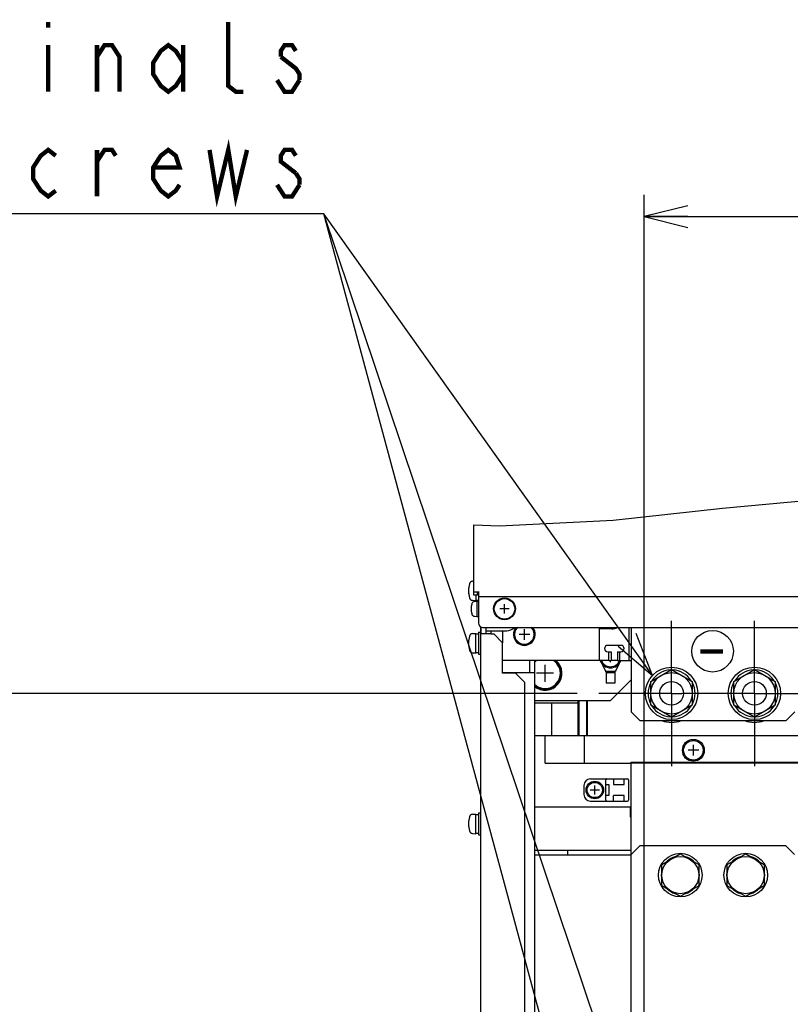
# Model space of a CAD drawing. Extents: x 52 to 403, y 35 to 214.
# Tile 5 of 18: x 131 to 166, y 148 to 193. Entities that reach past the tile are written whole.
import ezdxf

# ---------------------------------------------------------------- set-up
doc = ezdxf.new("R2010")
doc.units = 0
doc.header["$LTSCALE"] = 23.1
doc.linetypes.add('CENTER', pattern=[0.6, 0.375, -0.075, 0.075, -0.075])
doc.layers.get('0').update_dxf_attribs({"linetype": 'CONTINUOUS'})
for name, color, linetype in [('ALL_AXIS', 7, 'CONTINUOUS'), ('ALL_CURVE', 7, 'CONTINUOUS'), ('ALL_DIM', 7, 'CONTINUOUS'), ('ALL_FEATURES', 7, 'CONTINUOUS'), ('ALL_NOTE', 7, 'CONTINUOUS')]:
    doc.layers.add(name, color=color, linetype=linetype)
doc.dimstyles.get("Standard").update_dxf_attribs({"dimtxt": 2.5, "dimasz": 2.5, "dimexe": 1.25, "dimexo": 0.625, "dimtad": 1, "dimcen": 2.5, "dimazin": 3, "dimtfac": 1, "dimtmove": 0, "dimatfit": 3})

# ---------------------------------------------------------------- blocks, each defined once
blk = doc.blocks.new('_OPEN')
at = {"color": 0, "linetype": 'BYBLOCK'}
for p, q in [((0, 0), (-1, 0.25)), ((-1, -0.25), (0, 0)), ((-1, 0), (0, 0))]:
    blk.add_line(p, q, dxfattribs=at)
blk = doc.blocks.new('*D13')
at = {"layer": 'ALL_DIM', "color": 2, "linetype": 'CONTINUOUS'}
for p, q in [((156.421, 161.877), (116.441, 161.877)), ((117.441, 161.877), (117.441, 142.562)), ((117.441, 123.247), (117.441, 142.562)), ((155.801, 123.247), (116.441, 123.247))]:
    blk.add_line(p, q, dxfattribs=at)
at = {"layer": 'ALL_DIM', "color": 2, "linetype": 'CONTINUOUS', "xscale": 2, "yscale": 2, "zscale": 2}
for p, rotation in [((117.441, 161.877), 90), ((117.441, 123.247), 270)]:
    blk.add_blockref('_OPEN', p, dxfattribs=dict(at, rotation=rotation))
blk = doc.blocks.new('*D16')
at = {"layer": 'ALL_DIM', "color": 2, "linetype": 'CONTINUOUS'}
for p, q in [((159.501, 126.947), (159.501, 184.723)), ((262.181, 169.229), (262.181, 184.723)), ((159.501, 183.723), (210.841, 183.723)), ((262.181, 183.723), (210.841, 183.723))]:
    blk.add_line(p, q, dxfattribs=at)
at = {"layer": 'ALL_DIM', "color": 2, "linetype": 'CONTINUOUS', "xscale": 2, "yscale": 2, "zscale": 2, "rotation": 180}
blk.add_blockref('_OPEN', (159.501, 183.723), dxfattribs=at)
at = {"layer": 'ALL_DIM', "color": 2, "linetype": 'CONTINUOUS', "xscale": 2, "yscale": 2, "zscale": 2}
blk.add_blockref('_OPEN', (262.181, 183.723), dxfattribs=at)

msp = doc.modelspace()

# ---------------------------------------------------------------- linework, layer by layer
at = {"color": 7, "linetype": 'CONTINUOUS'}
for p, q in [((163.085, 170.366), (168.04, 170.818)), ((158.068, 169.81), (163.085, 170.366)), ((152.861, 169.553), (158.068, 169.81)), ((151.691, 169.595), (152.861, 169.553))]:
    msp.add_line(p, q, dxfattribs=at)
msp.add_circle((162.633, 163.806), 0.952, dxfattribs=at)
at = {"layer": 'ALL_AXIS', "color": 7, "linetype": 'CONTINUOUS'}
for p, q in [((151.625, 167.015), (151.691, 167.02)), ((151.625, 166.14), (151.771, 166.127)), ((151.709, 166.088), (151.821, 166.097)), ((151.771, 166.377), (151.771, 166.128)), ((151.771, 166.152), (151.901, 166.152)), ((151.821, 166.097), (151.821, 165.397)), ((151.821, 166.097), (151.901, 166.097)), ((151.709, 165.407), (151.821, 165.397)), ((151.821, 165.397), (151.901, 165.397)), ((152.005, 164.926), (152.005, 164.597)), ((151.625, 164.615), (151.771, 164.627)), ((151.771, 163.728), (151.771, 164.627)), ((151.771, 164.602), (151.901, 164.602)), ((151.901, 164.677), (151.901, 163.677)), ((151.901, 164.677), (152.001, 164.677)), ((152.461, 164.597), (152.005, 164.597)), ((151.625, 163.74), (151.771, 163.727)), ((151.771, 163.752), (151.901, 163.752)), ((151.901, 163.677), (152.001, 163.677)), ((157.876, 163.777), (157.976, 163.777)), ((157.876, 163.377), (157.976, 163.377)), ((157.976, 163.777), (157.976, 163.377)), ((158.276, 163.777), (158.276, 163.377)), ((158.276, 163.777), (158.376, 163.777)), ((158.276, 163.377), (158.376, 163.377)), ((157.716, 162.897), (157.79, 162.817)), ((157.716, 162.897), (157.836, 162.817)), ((158.186, 162.897), (158.066, 162.817)), ((158.186, 162.897), (158.112, 162.817)), ((159.801, 162.426), (160.751, 162.974)), ((160.751, 162.974), (161.701, 162.426)), ((163.601, 162.426), (164.551, 162.974)), ((164.551, 162.974), (165.501, 162.426)), ((157.746, 162.817), (157.746, 162.342)), ((158.156, 162.817), (157.746, 162.817)), ((158.156, 162.817), (158.156, 162.342)), ((158.156, 162.342), (157.746, 162.342)), ((159.801, 161.329), (159.801, 162.426)), ((161.701, 162.426), (161.701, 161.329)), ((163.601, 161.329), (163.601, 162.426)), ((165.501, 162.426), (165.501, 161.329)), ((160.751, 160.781), (159.801, 161.329)), ((161.701, 161.329), (160.751, 160.781)), ((164.551, 160.781), (163.601, 161.329)), ((165.501, 161.329), (164.551, 160.781)), ((151.625, 156.335), (151.771, 156.347)), ((151.771, 155.448), (151.771, 156.347)), ((151.771, 156.322), (151.901, 156.322)), ((151.901, 156.397), (151.901, 155.397)), ((151.901, 156.397), (152.001, 156.397)), ((151.625, 155.46), (151.771, 155.447)), ((151.771, 155.472), (151.901, 155.472)), ((151.901, 155.397), (152.001, 155.397)), ((160.301, 154.038), (161.151, 154.529)), ((161.151, 154.529), (162.001, 154.038)), ((163.301, 154.038), (164.151, 154.529)), ((164.151, 154.529), (165.001, 154.038)), ((160.301, 153.057), (160.301, 154.038)), ((162.001, 154.038), (162.001, 153.057)), ((163.301, 153.057), (163.301, 154.038)), ((165.001, 154.038), (165.001, 153.057)), ((161.151, 152.566), (160.301, 153.057)), ((162.001, 153.057), (161.151, 152.566)), ((164.151, 152.566), (163.301, 153.057)), ((165.001, 153.057), (164.151, 152.566))]:
    msp.add_line(p, q, dxfattribs=at)
at = {"layer": 'ALL_AXIS', "color": 7, "linetype": 'CENTER'}
for p, q in [((160.751, 161.877), (160.751, 165.207)), ((164.551, 161.877), (164.551, 165.207)), ((160.751, 161.877), (157.421, 161.877)), ((160.751, 161.877), (160.751, 158.547)), ((160.751, 161.877), (161.221, 161.877)), ((164.551, 161.877), (161.221, 161.877)), ((164.551, 161.877), (164.551, 158.547)), ((164.551, 161.877), (166.721, 161.877))]:
    msp.add_line(p, q, dxfattribs=at)
at = {"layer": 'ALL_AXIS', "color": 3, "linetype": 'CONTINUOUS'}
msp.add_line((152.233, 164.747), (152.233, 164.597), dxfattribs=at)
at = {"layer": 'ALL_AXIS', "color": 7, "linetype": 'CONTINUOUS'}
for centre, radius in [((153.091, 165.747), 0.47), ((160.751, 161.877), 1.2), ((164.551, 161.877), 1.2), ((160.751, 161.877), 0.95), ((164.551, 161.877), 0.95), ((160.751, 161.877), 0.543), ((164.551, 161.877), 0.543), ((161.751, 159.267), 0.5), ((161.751, 159.267), 0.45), ((157.231, 157.447), 0.4), ((157.231, 157.447), 0.35), ((161.151, 153.547), 1), ((161.151, 153.547), 0.85), ((164.151, 153.547), 1), ((164.151, 153.547), 0.85)]:
    msp.add_circle(centre, radius, dxfattribs=at)
for centre, radius, start, end in [((151.639, 166.855), 0.16, 95, 164.506), ((152.641, 166.577), 1.2, 164.506, 195.494), ((151.639, 166.3), 0.16, 195.494, 265), ((151.72, 165.958), 0.13, 95, 164.1191), ((152.461, 165.747), 0.9, 164.1191, 195.8809), ((151.72, 165.537), 0.13, 195.8809, 265), ((154.001, 164.577), 0.5, 139.5901, 40.4099), ((154.001, 164.577), 0.45, 133.4689, 46.5311), ((158.001, 165.377), 0.5, 252.5405, 287.4595), ((152.641, 164.177), 1.2, 164.506, 195.494), ((151.639, 164.455), 0.16, 95, 164.506), ((151.639, 163.9), 0.16, 195.494, 265), ((154.951, 162.797), 0.725, 126.223, 132.7356), ((154.951, 162.797), 0.725, 227.2644, 53.777), ((154.951, 162.797), 0.775, 230.6201, 48.5377), ((154.951, 162.797), 0.7, 123.5188, 134.4906), ((154.951, 162.797), 0.7, 225.5094, 56.4812), ((157.951, 163.547), 0.5, 199.8843, 340.1157), ((157.951, 163.547), 0.45, 202.5339, 337.4661), ((160.751, 161.877), 1.075, 92.7017, 147.3592), ((160.751, 161.877), 1.075, 32.6408, 87.2983), ((164.551, 161.877), 1.075, 92.7017, 147.3592), ((164.551, 161.877), 1.075, 32.6408, 87.2983), ((160.751, 161.877), 1.075, 152.6408, 207.3592), ((160.751, 161.877), 1.075, 332.6408, 27.3592), ((164.551, 161.877), 1.075, 152.6408, 207.3592), ((164.551, 161.877), 1.075, 332.6408, 27.3592), ((160.751, 161.877), 1.075, 212.6408, 267.2983), ((160.751, 161.877), 1.075, 272.7017, 327.3592), ((164.551, 161.877), 1.075, 212.6408, 267.2983), ((164.551, 161.877), 1.075, 272.7017, 327.3592), ((160.751, 161.877), 1.33, 250.1844, 289.8156), ((164.551, 161.877), 1.33, 250.1844, 289.8156), ((152.641, 155.897), 1.2, 164.506, 195.494), ((151.639, 156.175), 0.16, 95, 164.506), ((151.639, 155.62), 0.16, 195.494, 265), ((161.151, 153.547), 0.875, 106.2709, 133.7291), ((161.151, 153.547), 0.875, 46.2709, 73.7291), ((164.151, 153.547), 0.875, 106.2709, 133.7291), ((164.151, 153.547), 0.875, 46.2709, 73.7291), ((161.151, 153.547), 0.875, 166.2709, 193.7291), ((161.151, 153.547), 0.875, 346.2709, 13.7291), ((164.151, 153.547), 0.875, 166.2709, 193.7291), ((164.151, 153.547), 0.875, 346.2709, 13.7291), ((161.151, 153.547), 0.875, 226.2709, 253.7291), ((161.151, 153.547), 0.875, 286.2709, 313.7291), ((164.151, 153.547), 0.875, 226.2709, 253.7291), ((164.151, 153.547), 0.875, 286.2709, 313.7291)]:
    msp.add_arc(centre, radius, start, end, dxfattribs=at)
at = {"layer": 'ALL_CURVE', "color": 40, "linetype": 'CONTINUOUS'}
for p, q in [((151.441, 166.577), (151.466, 166.577)), ((151.561, 165.747), (151.586, 165.747)), ((153.306, 165.747), (152.876, 165.747)), ((153.091, 165.532), (153.091, 165.962)), ((154.001, 164.332), (154.001, 164.822)), ((154.246, 164.577), (153.756, 164.577)), ((151.441, 164.177), (151.466, 164.177)), ((157.951, 163.302), (157.951, 163.377)), ((154.951, 162.407), (154.951, 163.187)), ((155.341, 162.797), (154.561, 162.797)), ((161.751, 159.022), (161.751, 159.512)), ((161.996, 159.267), (161.506, 159.267)), ((157.231, 157.237), (157.231, 157.657)), ((157.441, 157.447), (157.021, 157.447)), ((151.441, 155.897), (151.466, 155.897))]:
    msp.add_line(p, q, dxfattribs=at)
at = {"layer": 'ALL_CURVE', "color": 2, "linetype": 'CONTINUOUS'}
for p, q in [((153.283, 166.174), (153.311, 166.201)), ((153.543, 165.839), (153.576, 165.873)), ((152.642, 165.532), (152.665, 165.555)), ((152.971, 165.267), (152.999, 165.296))]:
    msp.add_line(p, q, dxfattribs=at)
at = {"layer": 'ALL_CURVE', "color": 4, "linetype": 'CONTINUOUS'}
msp.add_circle((153.091, 165.752), 0.5, dxfattribs=at)
at = {"layer": 'ALL_CURVE', "color": 40, "linetype": 'CONTINUOUS'}
for centre, radius, start, end in [((152.641, 166.577), 1.2, 168.2193, 191.7807), ((152.461, 165.747), 0.9, 166.5066, 193.4934), ((152.641, 164.177), 1.2, 168.2193, 191.7807), ((152.641, 155.897), 1.2, 168.2193, 191.7807)]:
    msp.add_arc(centre, radius, start, end, dxfattribs=at)
at = {"layer": 'ALL_FEATURES', "color": 7, "linetype": 'CONTINUOUS'}
for p, q in [((151.691, 166.377), (151.691, 169.595)), ((151.691, 166.527), (151.901, 166.527)), ((151.901, 166.548), (151.901, 165.101)), ((151.851, 166.377), (151.691, 166.377)), ((254.601, 166.301), (151.901, 166.301)), ((152.001, 125.447), (152.001, 164.929)), ((152.101, 164.901), (254.201, 164.901)), ((157.451, 163.377), (157.451, 164.901)), ((158.001, 164.827), (157.451, 164.827)), ((158.801, 163.377), (158.801, 164.901)), ((152.461, 164.597), (152.601, 164.597)), ((153.001, 164.197), (152.601, 164.597)), ((153.001, 162.797), (153.001, 164.197)), ((158.426, 164.077), (157.826, 164.077)), ((154.231, 163.377), (154.231, 162.827)), ((157.876, 163.377), (157.451, 163.377)), ((157.826, 163.777), (157.876, 163.777)), ((157.876, 163.377), (157.876, 163.777)), ((158.376, 163.377), (158.376, 163.777)), ((158.376, 163.777), (158.426, 163.777)), ((158.376, 163.377), (158.901, 163.377)), ((157.576, 163.219), (157.716, 162.897)), ((157.716, 162.897), (158.186, 162.897)), ((158.326, 163.219), (158.186, 162.897)), ((153.601, 162.797), (153.001, 162.797)), ((154.001, 162.397), (153.601, 162.797)), ((154.001, 162.397), (154.001, 125.897)), ((156.476, 161.547), (156.476, 159.947)), ((156.851, 161.547), (156.851, 159.947)), ((156.451, 161.447), (156.451, 159.947)), ((156.451, 159.947), (156.501, 159.947)), ((156.851, 159.947), (156.876, 159.947)), ((158.901, 154.507), (158.901, 158.722)), ((158.901, 158.697), (189.161, 158.697)), ((157.031, 157.957), (158.731, 157.957)), ((158.081, 157.957), (158.081, 157.697)), ((158.581, 157.697), (158.581, 157.957)), ((156.731, 157.657), (156.731, 157.237)), ((157.731, 156.987), (157.731, 157.907)), ((157.731, 157.697), (157.871, 157.697)), ((157.868, 157.697), (157.868, 157.197)), ((157.871, 157.697), (157.871, 157.197)), ((158.081, 157.697), (158.581, 157.697)), ((158.781, 157.907), (158.781, 156.987)), ((157.871, 157.197), (157.731, 157.197)), ((158.081, 156.937), (158.081, 157.197)), ((158.581, 157.197), (158.081, 157.197)), ((158.581, 156.937), (158.581, 157.197)), ((157.031, 156.937), (158.731, 156.937)), ((158.851, 156.222), (158.876, 156.222)), ((158.876, 156.247), (158.876, 156.222)), ((158.876, 156.247), (158.901, 156.247)), ((158.891, 154.467), (154.461, 154.467)), ((156.001, 154.467), (156.001, 154.697))]:
    msp.add_line(p, q, dxfattribs=at)
at = {"layer": 'ALL_FEATURES', "color": 3, "linetype": 'CONTINUOUS'}
for p, q in [((151.851, 166.377), (151.851, 166.527)), ((152.231, 164.901), (152.231, 164.747)), ((152.231, 164.747), (153.191, 164.747)), ((152.461, 164.747), (152.461, 164.597)), ((153.001, 164.747), (153.001, 164.197)), ((158.901, 164.901), (158.901, 161.027)), ((157.451, 163.377), (153.001, 163.377)), ((154.461, 163.377), (154.461, 131.297)), ((158.276, 163.377), (157.976, 163.377)), ((153.001, 162.827), (154.461, 162.827)), ((157.951, 161.547), (158.901, 162.497)), ((154.461, 161.547), (157.951, 161.547)), ((156.451, 161.547), (156.451, 161.447)), ((156.501, 161.547), (156.501, 159.947)), ((156.876, 161.547), (156.876, 159.947)), ((154.461, 161.447), (156.451, 161.447)), ((155.251, 161.447), (155.251, 159.947)), ((158.901, 161.027), (159.301, 160.627)), ((159.301, 160.627), (166.001, 160.627)), ((166.001, 160.627), (166.401, 161.027)), ((154.461, 159.947), (156.451, 159.947)), ((154.961, 158.677), (154.961, 159.947)), ((156.501, 159.947), (156.851, 159.947)), ((156.751, 159.947), (156.751, 158.677)), ((156.876, 159.947), (168.276, 159.947)), ((154.961, 158.677), (158.901, 158.677)), ((158.901, 158.722), (189.161, 158.722)), ((158.854, 156.667), (154.461, 156.667)), ((158.851, 156.647), (158.851, 156.222)), ((158.876, 156.672), (158.876, 156.247)), ((159.291, 154.897), (158.891, 154.497)), ((165.991, 154.897), (159.291, 154.897)), ((166.391, 154.497), (165.991, 154.897)), ((154.461, 154.697), (158.901, 154.697)), ((158.891, 126.697), (158.891, 154.497))]:
    msp.add_line(p, q, dxfattribs=at)
at = {"layer": 'ALL_FEATURES', "color": 7, "linetype": 'CONTINUOUS'}
for points in [[(157.762, 157.957), (157.75, 157.953), (157.74, 157.942), (157.733, 157.926), (157.731, 157.907)], [(157.731, 156.987), (157.733, 156.969), (157.74, 156.953), (157.75, 156.942), (157.762, 156.937)]]:
    msp.add_lwpolyline(points, dxfattribs=at)
for centre, radius, start, end in [((152.101, 165.101), 0.2, 180, 270), ((158.001, 165.377), 0.55, 270, 299.8352), ((157.826, 163.927), 0.15, 90, 270), ((158.426, 163.927), 0.15, 270, 90), ((157.031, 157.657), 0.3, 90, 180), ((158.731, 157.907), 0.05, 0, 90), ((157.031, 157.237), 0.3, 180, 270), ((158.731, 156.987), 0.05, 270, 360)]:
    msp.add_arc(centre, radius, start, end, dxfattribs=at)
at = {"layer": 'ALL_FEATURES', "color": 3, "linetype": 'CONTINUOUS'}
for centre, radius, start, end in [((153.191, 165.247), 0.5, 270, 316.0448), ((157.051, 161.747), 0.3, 221.9524, 228.0476), ((158.926, 156.647), 0.075, 121.3283, 180), ((158.951, 156.672), 0.075, 132.0875, 180)]:
    msp.add_arc(centre, radius, start, end, dxfattribs=at)
at = {"layer": 'ALL_NOTE', "color": 2, "linetype": 'CONTINUOUS'}
for p, q in [((144.554, 183.847), (103.274, 183.847)), ((144.554, 183.847), (103.274, 183.847)), ((144.554, 183.847), (103.274, 183.847)), ((144.804, 183.847), (144.554, 183.847)), ((144.804, 183.847), (144.554, 183.847)), ((144.804, 183.847), (144.554, 183.847)), ((159.877, 162.7), (144.804, 183.847)), ((159.77, 139.359), (144.804, 183.847)), ((159.72, 128.599), (144.804, 183.847))]:
    msp.add_line(p, q, dxfattribs=at)
at = {"layer": 'ALL_NOTE', "color": 2, "linetype": 'CONTINUOUS', "const_width": 0.2}
for points in [[(132.17, 192.647), (132.17, 192.38)], [(141.114, 189.447), (140.77, 189.447), (140.426, 189.714), (140.426, 192.647)], [(132.17, 191.58), (132.17, 189.447)], [(134.406, 189.447), (134.406, 191.58)], [(134.406, 191.047), (134.75, 191.58), (135.094, 191.58), (135.438, 191.047), (135.438, 189.447)], [(138.362, 190.247), (138.018, 189.714), (137.674, 189.447), (137.33, 189.714), (136.986, 190.247), (136.986, 190.78), (137.33, 191.314), (137.674, 191.58), (138.018, 191.314), (138.362, 190.78)], [(138.362, 191.58), (138.362, 189.447)], [(143.522, 191.314), (143.35, 191.58), (143.006, 191.58), (142.834, 191.314), (142.834, 191.047)], [(142.834, 191.047), (143.522, 190.514), (143.694, 190.247), (143.694, 189.98)], [(143.694, 189.98), (143.35, 189.447), (143.006, 189.447), (142.834, 189.714), (142.662, 189.98)], [(139.566, 186.78), (139.91, 184.647), (140.426, 186.78), (140.77, 184.647), (141.286, 186.78)], [(132.514, 184.914), (132.17, 184.647), (131.826, 184.914), (131.482, 185.447), (131.482, 185.98), (131.826, 186.514), (132.17, 186.78), (132.514, 186.514)], [(134.406, 184.647), (134.406, 186.78)], [(134.406, 186.247), (134.75, 186.78), (135.094, 186.78), (135.266, 186.514)], [(138.19, 185.18), (138.018, 184.914), (137.674, 184.647), (137.33, 184.914), (136.986, 185.447), (136.986, 185.98), (137.33, 186.514), (137.674, 186.78), (138.018, 186.514), (138.19, 185.98), (136.986, 185.98)], [(143.522, 186.514), (143.35, 186.78), (143.006, 186.78), (142.834, 186.514), (142.834, 186.247), (143.522, 185.714)], [(143.522, 185.714), (143.694, 185.447), (143.694, 185.18)], [(143.694, 185.18), (143.35, 184.647), (143.006, 184.647), (142.834, 184.914), (142.662, 185.18)], [(162.072, 163.799), (163.104, 163.799)]]:
    msp.add_lwpolyline(points, dxfattribs=at)
at = {"layer": 'ALL_NOTE', "color": 2, "linetype": 'CONTINUOUS'}
msp.add_lwpolyline([(158.309, 164.038), (159.877, 162.7), (159.123, 164.619)], dxfattribs=at)

# ---------------------------------------------------------------- dimensions: what is measured, and where the dimension line sits
at = {"layer": 'ALL_DIM', "color": 2, "linetype": 'CONTINUOUS'}
dim = msp.add_linear_dim(base=(262.181, 183.723), p1=(159.501, 126.947), p2=(262.181, 169.229), dimstyle='Standard', dxfattribs=at)
dim.commit()
dim.dimension.update_dxf_attribs({"geometry": '*D16', "text_midpoint": (205.337, 184.523), "dimtype": 128})
dim = msp.add_linear_dim(base=(117.441, 161.877), p1=(155.801, 123.247), p2=(156.421, 161.877), angle=90, dimstyle='Standard', dxfattribs=at)
dim.commit()
dim.dimension.update_dxf_attribs({"geometry": '*D13', "text_midpoint": (116.641, 138.434), "dimtype": 128})

doc.saveas('drawing.dxf')
